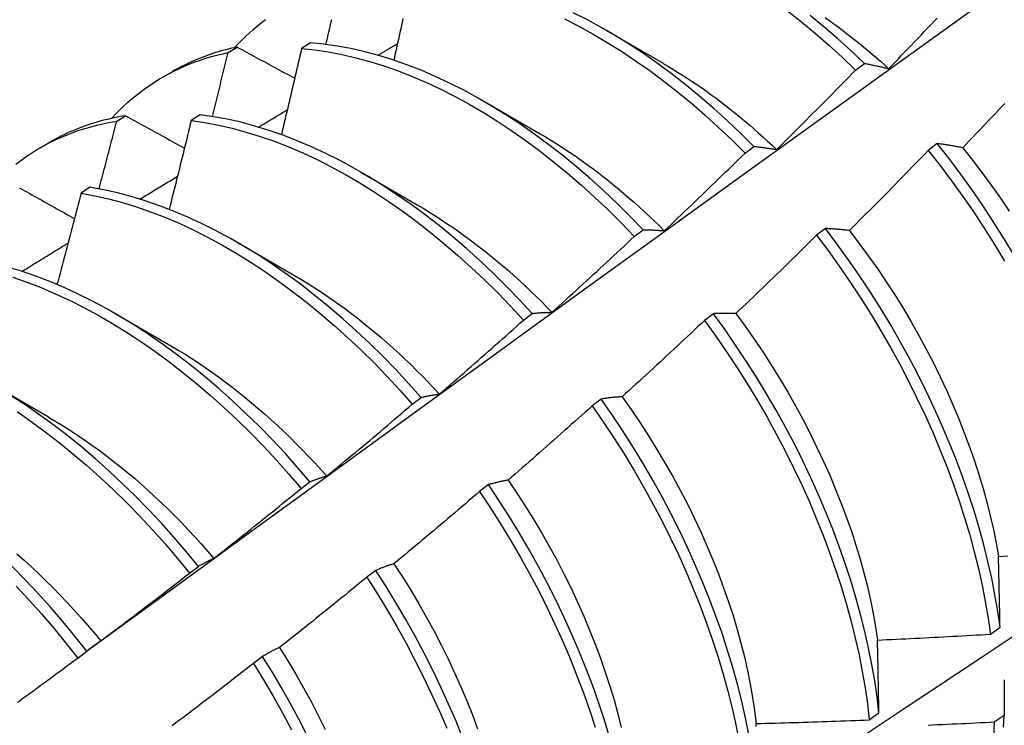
# Model space of a CAD drawing. Header units: inches. Extents: x 23 to 668, y 73 to 306.
# Tile 124 of 149: x 629.879 to 630.157, y 253.228 to 253.427. Entities that reach past the tile are written whole.
import ezdxf

# ---------------------------------------------------------------- set-up
doc = ezdxf.new("R2010")
doc.units = ezdxf.units.IN
doc.header["$MEASUREMENT"] = 0
doc.layers.add('Visible Edges(ANSI)', color=7, linetype='Continuous', lineweight=25)

msp = doc.modelspace()

# ---------------------------------------------------------------- linework, layer by layer
at = {"layer": 'Visible Edges(ANSI)'}
for p, q in [((630.04488, 253.42434), (630.06085, 253.41511)), ((629.96097, 253.42088), (629.95847, 253.41925)), ((629.93769, 253.41812), (629.94022, 253.41967)), ((630.11536, 253.41317), (630.11786, 253.41505)), ((629.91925, 253.41119), (629.92203, 253.41279)), ((630.01008, 253.40431), (630.02605, 253.39507)), ((629.90614, 253.39866), (629.90866, 253.40022)), ((629.92974, 253.40049), (629.92724, 253.39885)), ((629.88445, 253.39115), (629.88723, 253.39275)), ((630.08406, 253.38965), (630.08657, 253.39154)), ((630.13849, 253.39232), (630.13596, 253.3904)), ((629.97529, 253.38427), (629.99125, 253.37503)), ((629.89854, 253.37995), (629.89605, 253.3783)), ((630.05271, 253.36604), (630.05522, 253.36793)), ((630.10683, 253.36828), (630.1043, 253.36635)), ((629.94049, 253.36423), (629.95645, 253.35499)), ((629.90569, 253.34419), (629.92165, 253.33495)), ((630.02131, 253.34233), (630.02382, 253.34423)), ((630.07511, 253.34416), (630.07257, 253.34223)), ((629.87089, 253.32415), (629.88685, 253.31491)), ((629.98985, 253.31853), (629.99237, 253.32043)), ((630.04332, 253.31998), (630.04077, 253.31804)), ((629.95833, 253.29464), (629.96086, 253.29656)), ((630.01145, 253.29574), (630.00889, 253.29379)), ((629.92675, 253.27068), (629.92928, 253.2726)), ((629.9795, 253.27144), (629.97694, 253.26949)), ((630.15354, 253.25341), (630.15628, 253.25535)), ((629.8951, 253.24664), (629.89764, 253.24857)), ((629.94746, 253.24708), (629.9449, 253.24513)), ((630.11923, 253.22913), (630.12198, 253.23107)), ((630.15745, 253.23035), (630.15465, 253.22844))]:
    msp.add_line(p, q, dxfattribs=at)
at = {"layer": 'Visible Edges(ANSI)', "flags": 128}
for points in [[(629.8976, 253.24854), (629.92102, 253.26561), (629.94441, 253.28265), (629.96777, 253.29965), (629.99111, 253.31661), (630.01442, 253.33353), (630.0377, 253.3504), (630.06096, 253.36724), (630.0842, 253.38403), (630.10742, 253.40078), (630.13062, 253.41748), (630.1538, 253.43413), (630.17696, 253.45073), (630.20011, 253.46729), (630.22324, 253.48379), (630.24635, 253.50024), (630.26946, 253.51663), (630.29255, 253.53298), (630.31564, 253.54926), (630.33871, 253.56549)], [(630.08657, 253.39154), (630.08284, 253.39523), (630.07906, 253.3988), (630.07524, 253.40226), (630.07137, 253.40559), (630.06747, 253.4088), (630.06353, 253.41187), (630.05957, 253.41481), (630.05558, 253.41761), (630.05157, 253.42026), (630.04754, 253.42277), (630.04351, 253.42513), (630.03946, 253.42734), (630.03542, 253.42939)], [(630.09608, 253.4299), (630.10001, 253.42681), (630.10391, 253.42359), (630.10777, 253.42024), (630.11159, 253.41676), (630.11536, 253.41317)], [(629.93948, 253.41951), (629.9405, 253.4206), (629.94155, 253.42166), (629.94262, 253.4227), (629.94371, 253.4237), (629.94481, 253.42468), (629.94594, 253.42563), (629.94709, 253.42654), (629.94825, 253.42743)], [(629.96538, 253.42043), (629.96554, 253.42113), (629.96571, 253.42184), (629.96588, 253.42255), (629.96604, 253.42326), (629.96621, 253.42397), (629.96637, 253.42468), (629.96654, 253.42539), (629.9667, 253.42609), (629.96687, 253.4268), (629.96703, 253.42751)], [(629.98719, 253.42773), (629.98698, 253.42675), (629.98676, 253.42577), (629.98655, 253.42479), (629.98633, 253.42381), (629.98611, 253.42283), (629.9859, 253.42184), (629.98568, 253.42086), (629.98546, 253.41988), (629.98524, 253.4189), (629.98502, 253.41792), (629.9848, 253.41693), (629.98459, 253.41595)], [(630.03294, 253.42764), (630.03699, 253.42558), (630.04103, 253.42336), (630.04506, 253.42099), (630.04908, 253.41846), (630.05309, 253.4158), (630.05708, 253.41299), (630.06105, 253.41004), (630.06498, 253.40696), (630.06888, 253.40374), (630.07275, 253.4004), (630.07657, 253.39693), (630.08034, 253.39335), (630.08406, 253.38965)], [(630.11786, 253.41505), (630.11409, 253.41863), (630.11027, 253.4221), (630.1064, 253.42544), (630.1025, 253.42865)], [(630.10674, 253.42804), (630.10797, 253.42717), (630.10919, 253.42629), (630.11041, 253.42539), (630.11162, 253.42448), (630.11283, 253.42355), (630.11404, 253.42261), (630.11525, 253.42166), (630.11645, 253.42069), (630.11764, 253.41971), (630.11884, 253.41871), (630.12002, 253.4177), (630.12121, 253.41668), (630.12239, 253.41564), (630.12356, 253.41459), (630.12473, 253.41353)], [(630.12473, 253.41353), (630.12565, 253.41448), (630.12657, 253.41543), (630.12749, 253.41638), (630.12841, 253.41734), (630.12933, 253.41829), (630.13024, 253.41925), (630.13116, 253.42021), (630.13207, 253.42116), (630.13299, 253.42212), (630.1339, 253.42308), (630.13482, 253.42404), (630.13573, 253.425), (630.13664, 253.42596), (630.13755, 253.42692), (630.13846, 253.42789)], [(630.05522, 253.36793), (630.05155, 253.37172), (630.04782, 253.3754), (630.04404, 253.37897), (630.04021, 253.38242), (630.03635, 253.38575), (630.03244, 253.38894), (630.0285, 253.39201), (630.02453, 253.39494), (630.02054, 253.39773), (630.01653, 253.40038), (630.0125, 253.40288), (630.00847, 253.40523), (630.00443, 253.40743), (630.00039, 253.40947), (629.99635, 253.41136), (629.99232, 253.41308), (629.9883, 253.41465), (629.98431, 253.41604), (629.98033, 253.41727), (629.97639, 253.41834), (629.97247, 253.41923), (629.9686, 253.41995), (629.96476, 253.4205), (629.96097, 253.42088)], [(629.98011, 253.41734), (629.98034, 253.41748), (629.98057, 253.41762), (629.9808, 253.41775), (629.98103, 253.41789), (629.98126, 253.41803), (629.98149, 253.41817), (629.98172, 253.4183), (629.98195, 253.41844), (629.98218, 253.41858), (629.98241, 253.41872), (629.98264, 253.41886), (629.98287, 253.41899), (629.9831, 253.41913), (629.98333, 253.41927), (629.98356, 253.41941), (629.98379, 253.41955), (629.98402, 253.41968), (629.98425, 253.41982), (629.98448, 253.41996), (629.98471, 253.4201), (629.98494, 253.42023), (629.98517, 253.42037), (629.9854, 253.42051), (629.98563, 253.42065)], [(629.90468, 253.39947), (629.9058, 253.40066), (629.90694, 253.40181), (629.90811, 253.40293), (629.90931, 253.40402), (629.91052, 253.40507), (629.91176, 253.40609), (629.91303, 253.40707), (629.91431, 253.40801), (629.91562, 253.40892), (629.91695, 253.4098), (629.9183, 253.41063), (629.91968, 253.41143), (629.92107, 253.4122), (629.92249, 253.41292), (629.92392, 253.41361), (629.92538, 253.41426), (629.92685, 253.41488), (629.92835, 253.41546), (629.92986, 253.41599), (629.93139, 253.4165), (629.93294, 253.41696), (629.93451, 253.41738), (629.93609, 253.41777), (629.93769, 253.41812)], [(629.94022, 253.41967), (629.93941, 253.41949), (629.9386, 253.41931), (629.9378, 253.41911), (629.937, 253.41891), (629.93621, 253.4187), (629.93542, 253.41847), (629.93463, 253.41824), (629.93385, 253.418), (629.93308, 253.41774), (629.93231, 253.41748), (629.93154, 253.41721), (629.93078, 253.41693), (629.93002, 253.41663), (629.92927, 253.41633), (629.92852, 253.41602), (629.92778, 253.4157), (629.92704, 253.41537), (629.92631, 253.41503), (629.92558, 253.41468), (629.92486, 253.41432), (629.92415, 253.41395), (629.92344, 253.41358), (629.92273, 253.41319), (629.92203, 253.41279)], [(629.93324, 253.4), (629.93343, 253.40076), (629.93361, 253.40151), (629.9338, 253.40227), (629.93399, 253.40302), (629.93418, 253.40378), (629.93437, 253.40453), (629.93455, 253.40529), (629.93474, 253.40604), (629.93493, 253.4068), (629.93511, 253.40755), (629.9353, 253.40831), (629.93549, 253.40906), (629.93567, 253.40982), (629.93586, 253.41057), (629.93604, 253.41133), (629.93623, 253.41208), (629.93641, 253.41284), (629.93659, 253.41359), (629.93678, 253.41435), (629.93696, 253.4151), (629.93715, 253.41585), (629.93733, 253.41661), (629.93751, 253.41736), (629.93769, 253.41812)], [(629.94022, 253.41967), (629.9409, 253.4193), (629.94157, 253.41893), (629.94225, 253.41857), (629.94292, 253.4182), (629.9436, 253.41783), (629.94428, 253.41747), (629.94495, 253.4171), (629.94563, 253.41673), (629.94631, 253.41636), (629.94699, 253.416), (629.94767, 253.41563), (629.94835, 253.41526), (629.94903, 253.41489), (629.94971, 253.41453), (629.95039, 253.41416), (629.95107, 253.41379), (629.95175, 253.41342), (629.95243, 253.41305), (629.95312, 253.41269), (629.9538, 253.41232), (629.95448, 253.41195), (629.95517, 253.41158), (629.95585, 253.41121), (629.95653, 253.41084)], [(629.95847, 253.41925), (629.95824, 253.41824), (629.95801, 253.41722), (629.95777, 253.41621), (629.95754, 253.41519), (629.95731, 253.41418), (629.95707, 253.41316), (629.95684, 253.41215), (629.9566, 253.41113), (629.95636, 253.41012), (629.95613, 253.4091), (629.95589, 253.40809), (629.95566, 253.40707), (629.95542, 253.40605), (629.95518, 253.40504), (629.95494, 253.40402), (629.9547, 253.40301), (629.95446, 253.40199), (629.95422, 253.40097), (629.95398, 253.39996), (629.95374, 253.39894), (629.9535, 253.39792), (629.95326, 253.39691), (629.95302, 253.39589), (629.95278, 253.39487)], [(629.95847, 253.41925), (629.96226, 253.41886), (629.9661, 253.4183), (629.96998, 253.41757), (629.9739, 253.41666), (629.97785, 253.41558), (629.98182, 253.41434), (629.98582, 253.41293), (629.98984, 253.41136), (629.99387, 253.40962), (629.99791, 253.40772), (630.00195, 253.40566), (630.00599, 253.40345), (630.01002, 253.40109), (630.01405, 253.39858), (630.01806, 253.39592), (630.02205, 253.39312), (630.02601, 253.39018), (630.02995, 253.3871), (630.03385, 253.3839), (630.03772, 253.38056), (630.04154, 253.3771), (630.04532, 253.37353), (630.04904, 253.36984), (630.05271, 253.36604)], [(630.06086, 253.41505), (630.06223, 253.41425), (630.06361, 253.41342), (630.06498, 253.41258), (630.06635, 253.41172), (630.06772, 253.41084), (630.06909, 253.40994), (630.07045, 253.40902), (630.07181, 253.40808), (630.07317, 253.40713), (630.07452, 253.40615), (630.07587, 253.40515), (630.07722, 253.40414), (630.07856, 253.40311), (630.0799, 253.40206), (630.08123, 253.40099), (630.08256, 253.39991), (630.08389, 253.39881), (630.0852, 253.39769), (630.08652, 253.39655), (630.08782, 253.39539), (630.08912, 253.39422), (630.09042, 253.39304), (630.09171, 253.39184), (630.09299, 253.39062)], [(630.11786, 253.41505), (630.11814, 253.415), (630.11842, 253.41495), (630.1187, 253.41489), (630.11898, 253.41484), (630.11926, 253.41478), (630.11954, 253.41472), (630.11983, 253.41467), (630.12011, 253.41461), (630.12039, 253.41455), (630.12068, 253.41449), (630.12096, 253.41442), (630.12125, 253.41436), (630.12153, 253.4143), (630.12182, 253.41423), (630.12211, 253.41417), (630.1224, 253.4141), (630.12269, 253.41403), (630.12298, 253.41396), (630.12327, 253.41389), (630.12356, 253.41382), (630.12385, 253.41375), (630.12414, 253.41367), (630.12443, 253.4136), (630.12473, 253.41353)], [(630.09299, 253.39062), (630.09393, 253.39155), (630.09487, 253.39248), (630.09581, 253.39341), (630.09675, 253.39434), (630.09769, 253.39528), (630.09862, 253.39621), (630.09956, 253.39715), (630.1005, 253.39808), (630.10143, 253.39902), (630.10236, 253.39996), (630.1033, 253.4009), (630.10423, 253.40184), (630.10516, 253.40278), (630.10609, 253.40372), (630.10702, 253.40466), (630.10795, 253.4056), (630.10888, 253.40655), (630.10981, 253.40749), (630.11074, 253.40844), (630.11166, 253.40938), (630.11259, 253.41033), (630.11351, 253.41128), (630.11444, 253.41222), (630.11536, 253.41317)], [(630.15759, 253.40367), (630.15668, 253.4027), (630.15577, 253.40174), (630.15486, 253.40077), (630.15395, 253.39981), (630.15303, 253.39884), (630.15212, 253.39788), (630.1512, 253.39691), (630.15029, 253.39595), (630.14937, 253.39499), (630.14846, 253.39403), (630.14754, 253.39307), (630.14662, 253.39211), (630.1457, 253.39116)], [(629.94632, 253.39701), (629.94665, 253.39721), (629.94699, 253.39741), (629.94733, 253.39762), (629.94767, 253.39782), (629.94801, 253.39803), (629.94835, 253.39823), (629.94869, 253.39844), (629.94903, 253.39864), (629.94936, 253.39885), (629.9497, 253.39905), (629.95004, 253.39926), (629.95038, 253.39946), (629.95072, 253.39967), (629.95106, 253.39987), (629.9514, 253.40007), (629.95174, 253.40028), (629.95207, 253.40048), (629.95241, 253.40069), (629.95275, 253.40089), (629.95309, 253.4011), (629.95343, 253.4013), (629.95377, 253.40151), (629.95411, 253.40171), (629.95445, 253.40191)], [(629.87759, 253.38654), (629.87897, 253.38758), (629.88038, 253.38858), (629.88182, 253.38954), (629.88327, 253.39046), (629.88476, 253.39133), (629.88627, 253.39216), (629.8878, 253.39294), (629.88936, 253.39368), (629.89094, 253.39438), (629.89254, 253.39503), (629.89417, 253.39564), (629.89582, 253.39621), (629.89749, 253.39673), (629.89918, 253.3972), (629.90089, 253.39764), (629.90262, 253.39802), (629.90437, 253.39836), (629.90614, 253.39866)], [(629.90866, 253.40022), (629.9077, 253.40006), (629.90674, 253.39989), (629.90579, 253.3997), (629.90484, 253.3995), (629.9039, 253.39929), (629.90296, 253.39907), (629.90204, 253.39883), (629.90111, 253.39857), (629.9002, 253.39831), (629.89929, 253.39803), (629.89838, 253.39774), (629.89748, 253.39743), (629.89659, 253.39711), (629.89571, 253.39678), (629.89483, 253.39644), (629.89396, 253.39608), (629.89309, 253.39571), (629.89223, 253.39533), (629.89138, 253.39493), (629.89054, 253.39452), (629.8897, 253.3941), (629.88887, 253.39366), (629.88805, 253.39321), (629.88723, 253.39275)], [(629.90114, 253.37949), (629.90135, 253.38029), (629.90156, 253.38109), (629.90178, 253.38189), (629.90199, 253.38269), (629.9022, 253.38349), (629.90241, 253.38429), (629.90262, 253.38509), (629.90283, 253.38588), (629.90304, 253.38668), (629.90324, 253.38748), (629.90345, 253.38828), (629.90366, 253.38908), (629.90387, 253.38988), (629.90408, 253.39068), (629.90429, 253.39147), (629.90449, 253.39227), (629.9047, 253.39307), (629.90491, 253.39387), (629.90511, 253.39467), (629.90532, 253.39547), (629.90552, 253.39626), (629.90573, 253.39706), (629.90593, 253.39786), (629.90614, 253.39866)], [(629.90866, 253.40022), (629.90935, 253.39984), (629.91004, 253.39946), (629.91073, 253.39908), (629.91142, 253.39869), (629.91211, 253.39831), (629.9128, 253.39793), (629.91349, 253.39755), (629.91419, 253.39717), (629.91488, 253.39679), (629.91557, 253.3964), (629.91627, 253.39602), (629.91696, 253.39564), (629.91766, 253.39526), (629.91835, 253.39487), (629.91905, 253.39449), (629.91974, 253.39411), (629.92044, 253.39373), (629.92114, 253.39334), (629.92183, 253.39296), (629.92253, 253.39258), (629.92323, 253.39219), (629.92393, 253.39181), (629.92463, 253.39143), (629.92533, 253.39104)], [(629.92724, 253.39885), (629.92698, 253.39781), (629.92673, 253.39676), (629.92647, 253.39571), (629.92622, 253.39466), (629.92596, 253.39362), (629.9257, 253.39257), (629.92545, 253.39152), (629.92519, 253.39047), (629.92493, 253.38942), (629.92467, 253.38838), (629.92441, 253.38733), (629.92415, 253.38628), (629.92389, 253.38523), (629.92363, 253.38418), (629.92337, 253.38314), (629.9231, 253.38209), (629.92284, 253.38104), (629.92258, 253.37999), (629.92232, 253.37894), (629.92205, 253.37789), (629.92179, 253.37684), (629.92152, 253.37579), (629.92126, 253.37475), (629.92099, 253.3737)], [(629.92724, 253.39885), (629.93108, 253.3983), (629.93495, 253.39757), (629.93887, 253.39668), (629.94281, 253.39561), (629.94679, 253.39438), (629.95079, 253.39298), (629.9548, 253.39141), (629.95883, 253.38969), (629.96287, 253.3878), (629.96691, 253.38575), (629.97095, 253.38355), (629.97499, 253.3812), (629.97901, 253.37869), (629.98302, 253.37604), (629.98701, 253.37325), (629.99098, 253.37032), (629.99492, 253.36725), (629.99882, 253.36405), (630.00269, 253.36072), (630.00652, 253.35727), (630.0103, 253.3537), (630.01402, 253.35002), (630.0177, 253.34623), (630.02131, 253.34233)], [(630.02382, 253.34423), (630.02021, 253.34812), (630.01653, 253.3519), (630.0128, 253.35558), (630.00902, 253.35914), (630.00519, 253.36258), (630.00132, 253.3659), (629.99741, 253.36909), (629.99347, 253.37215), (629.9895, 253.37507), (629.9855, 253.37785), (629.98149, 253.38049), (629.97747, 253.38298), (629.97343, 253.38532), (629.96939, 253.38751), (629.96535, 253.38955), (629.96131, 253.39143), (629.95728, 253.39314), (629.95327, 253.39469), (629.94927, 253.39608), (629.9453, 253.3973), (629.94136, 253.39836), (629.93744, 253.39924), (629.93357, 253.39995), (629.92974, 253.40049)], [(630.02605, 253.39511), (630.02756, 253.39422), (630.02907, 253.39331), (630.03057, 253.39237), (630.03208, 253.39141), (630.03358, 253.39042), (630.03508, 253.38942), (630.03658, 253.38839), (630.03807, 253.38733), (630.03956, 253.38626), (630.04105, 253.38516), (630.04253, 253.38404), (630.044, 253.3829), (630.04547, 253.38174), (630.04694, 253.38055), (630.04839, 253.37935), (630.04985, 253.37812), (630.05129, 253.37688), (630.05273, 253.37561), (630.05416, 253.37433), (630.05559, 253.37303), (630.05701, 253.3717), (630.05842, 253.37036), (630.05982, 253.369), (630.06121, 253.36763)], [(630.08657, 253.39154), (630.08683, 253.39151), (630.08709, 253.39148), (630.08735, 253.39146), (630.08761, 253.39143), (630.08787, 253.3914), (630.08814, 253.39136), (630.0884, 253.39133), (630.08867, 253.3913), (630.08893, 253.39126), (630.0892, 253.39123), (630.08946, 253.39119), (630.08973, 253.39115), (630.09, 253.39111), (630.09027, 253.39107), (630.09054, 253.39103), (630.09081, 253.39099), (630.09108, 253.39095), (630.09135, 253.3909), (630.09162, 253.39086), (630.09189, 253.39081), (630.09216, 253.39077), (630.09244, 253.39072), (630.09271, 253.39067), (630.09299, 253.39062)], [(630.13596, 253.3904), (630.13503, 253.38944), (630.13411, 253.38849), (630.13319, 253.38753), (630.13226, 253.38658), (630.13134, 253.38563), (630.13041, 253.38468), (630.12949, 253.38373), (630.12856, 253.38278), (630.12763, 253.38183), (630.1267, 253.38088), (630.12577, 253.37994), (630.12484, 253.37899), (630.12391, 253.37805), (630.12298, 253.3771), (630.12204, 253.37616), (630.12111, 253.37522), (630.12018, 253.37427), (630.11924, 253.37333), (630.1183, 253.37239), (630.11737, 253.37145), (630.11643, 253.37052), (630.11549, 253.36958), (630.11455, 253.36864), (630.11361, 253.36771)], [(630.13596, 253.3904), (630.13929, 253.38613), (630.14255, 253.38179), (630.14573, 253.37737), (630.14881, 253.37288), (630.15181, 253.36833), (630.15471, 253.36372), (630.15752, 253.35906)], [(630.1457, 253.39116), (630.14539, 253.39121), (630.14508, 253.39127), (630.14478, 253.39133), (630.14447, 253.39139), (630.14416, 253.39144), (630.14386, 253.3915), (630.14355, 253.39155), (630.14325, 253.3916), (630.14295, 253.39165), (630.14264, 253.3917), (630.14234, 253.39175), (630.14204, 253.3918), (630.14174, 253.39185), (630.14144, 253.3919), (630.14114, 253.39194), (630.14084, 253.39199), (630.14055, 253.39203), (630.14025, 253.39208), (630.13995, 253.39212), (630.13966, 253.39216), (630.13937, 253.3922), (630.13907, 253.39224), (630.13878, 253.39228), (630.13849, 253.39232)], [(630.16009, 253.36102), (630.15728, 253.36567), (630.15437, 253.37028), (630.15137, 253.37482), (630.14827, 253.37931), (630.14509, 253.38372), (630.14183, 253.38806), (630.13849, 253.39232)], [(630.1457, 253.39116), (630.14846, 253.38768), (630.15116, 253.38414), (630.15379, 253.38054), (630.15636, 253.37689), (630.15885, 253.37318)], [(630.06121, 253.36763), (630.06217, 253.36853), (630.06313, 253.36944), (630.06409, 253.37035), (630.06505, 253.37126), (630.06601, 253.37217), (630.06696, 253.37309), (630.06792, 253.374), (630.06888, 253.37491), (630.06983, 253.37583), (630.07078, 253.37674), (630.07174, 253.37766), (630.07269, 253.37858), (630.07364, 253.3795), (630.07459, 253.38042), (630.07554, 253.38134), (630.07649, 253.38226), (630.07744, 253.38318), (630.07839, 253.3841), (630.07934, 253.38502), (630.08028, 253.38595), (630.08123, 253.38687), (630.08217, 253.3878), (630.08312, 253.38873), (630.08406, 253.38965)], [(629.91271, 253.3766), (629.91316, 253.37687), (629.9136, 253.37714), (629.91404, 253.37741), (629.91449, 253.37768), (629.91493, 253.37795), (629.91537, 253.37822), (629.91582, 253.37849), (629.91626, 253.37877), (629.9167, 253.37904), (629.91715, 253.37931), (629.91759, 253.37958), (629.91803, 253.37985), (629.91848, 253.38012), (629.91892, 253.38039), (629.91936, 253.38066), (629.91981, 253.38093), (629.92025, 253.3812), (629.92069, 253.38146), (629.92114, 253.38173), (629.92158, 253.382), (629.92202, 253.38227), (629.92247, 253.38254), (629.92291, 253.38281), (629.92335, 253.38308)], [(629.87857, 253.37983), (629.87927, 253.37943), (629.87998, 253.37904), (629.88068, 253.37864), (629.88139, 253.37825), (629.88209, 253.37785), (629.8828, 253.37745), (629.88351, 253.37706), (629.88422, 253.37666), (629.88492, 253.37626), (629.88563, 253.37587), (629.88634, 253.37547), (629.88705, 253.37507), (629.88776, 253.37467), (629.88847, 253.37428), (629.88918, 253.37388), (629.8899, 253.37348), (629.89061, 253.37308), (629.89132, 253.37269), (629.89203, 253.37229), (629.89275, 253.37189), (629.89346, 253.37149), (629.89418, 253.37109)], [(629.99237, 253.32043), (629.98881, 253.32442), (629.98519, 253.32831), (629.98151, 253.33209), (629.97778, 253.33576), (629.97399, 253.33931), (629.97016, 253.34274), (629.96629, 253.34605), (629.96238, 253.34924), (629.95843, 253.35229), (629.95446, 253.3552), (629.95047, 253.35797), (629.94645, 253.3606), (629.94243, 253.36309), (629.93839, 253.36542), (629.93435, 253.3676), (629.93031, 253.36963), (629.92627, 253.37149), (629.92225, 253.3732), (629.91823, 253.37474), (629.91424, 253.37612), (629.91027, 253.37733), (629.90632, 253.37837), (629.90242, 253.37925), (629.89854, 253.37995)], [(630.01835, 253.15947), (630.04065, 253.17401), (630.06291, 253.18858), (630.08512, 253.20319), (630.1073, 253.21782), (630.12944, 253.23249), (630.15154, 253.24718), (630.1736, 253.2619), (630.19561, 253.27665), (630.21759, 253.29142), (630.23953, 253.30622), (630.26142, 253.32104), (630.28328, 253.33589), (630.3051, 253.35076), (630.32687, 253.36565), (630.34861, 253.38056)], [(629.89605, 253.3783), (629.89577, 253.37722), (629.89549, 253.37614), (629.89521, 253.37507), (629.89493, 253.37399), (629.89465, 253.37291), (629.89437, 253.37183), (629.89409, 253.37075), (629.89381, 253.36968), (629.89353, 253.3686), (629.89324, 253.36752), (629.89296, 253.36644), (629.89267, 253.36536), (629.89239, 253.36429), (629.89211, 253.36321), (629.89182, 253.36213), (629.89153, 253.36105), (629.89125, 253.35997), (629.89096, 253.3589), (629.89067, 253.35782), (629.89038, 253.35674), (629.8901, 253.35566), (629.88981, 253.35458), (629.88952, 253.3535), (629.88923, 253.35242)], [(629.89605, 253.3783), (629.89992, 253.37758), (629.90384, 253.3767), (629.90778, 253.37564), (629.91175, 253.37442), (629.91575, 253.37303), (629.91976, 253.37147), (629.92379, 253.36975), (629.92783, 253.36788), (629.93187, 253.36584), (629.93591, 253.36365), (629.93995, 253.3613), (629.94397, 253.35881), (629.94799, 253.35617), (629.95198, 253.35338), (629.95595, 253.35046), (629.95989, 253.3474), (629.9638, 253.34421), (629.96767, 253.34089), (629.97149, 253.33744), (629.97528, 253.33388), (629.97901, 253.3302), (629.98268, 253.32641), (629.9863, 253.32252), (629.98985, 253.31853)], [(629.99124, 253.37497), (629.99289, 253.374), (629.99453, 253.37301), (629.99618, 253.37198), (629.99782, 253.37093), (629.99946, 253.36984), (630.00109, 253.36874), (630.00272, 253.3676), (630.00435, 253.36644), (630.00597, 253.36525), (630.00758, 253.36404), (630.00919, 253.3628), (630.01079, 253.36154), (630.01239, 253.36025), (630.01398, 253.35894), (630.01556, 253.35761), (630.01714, 253.35625), (630.0187, 253.35486), (630.02026, 253.35346), (630.0218, 253.35203), (630.02334, 253.35058), (630.02487, 253.3491), (630.02639, 253.34761), (630.02789, 253.34609), (630.02939, 253.34455)], [(630.05522, 253.36793), (630.05546, 253.36793), (630.05571, 253.36793), (630.05595, 253.36792), (630.05619, 253.36792), (630.05644, 253.36791), (630.05668, 253.36791), (630.05693, 253.3679), (630.05718, 253.36789), (630.05742, 253.36788), (630.05767, 253.36787), (630.05792, 253.36786), (630.05817, 253.36785), (630.05842, 253.36784), (630.05867, 253.36782), (630.05892, 253.36781), (630.05917, 253.36779), (630.05942, 253.36778), (630.05968, 253.36776), (630.05993, 253.36774), (630.06018, 253.36772), (630.06044, 253.3677), (630.0607, 253.36767), (630.06095, 253.36765), (630.06121, 253.36763)], [(630.11361, 253.36771), (630.11332, 253.36774), (630.11303, 253.36777), (630.11274, 253.36781), (630.11245, 253.36784), (630.11217, 253.36787), (630.11188, 253.3679), (630.11159, 253.36793), (630.11131, 253.36796), (630.11102, 253.36798), (630.11074, 253.36801), (630.11045, 253.36803), (630.11017, 253.36806), (630.10989, 253.36808), (630.10961, 253.3681), (630.10933, 253.36813), (630.10905, 253.36815), (630.10877, 253.36817), (630.10849, 253.36818), (630.10821, 253.3682), (630.10794, 253.36822), (630.10766, 253.36823), (630.10738, 253.36825), (630.10711, 253.36826), (630.10683, 253.36828)], [(630.15628, 253.25535), (630.15562, 253.25992), (630.15483, 253.26455), (630.15391, 253.26923), (630.15286, 253.27395), (630.15167, 253.2787), (630.15036, 253.28349), (630.14891, 253.28831), (630.14734, 253.29315), (630.14565, 253.298), (630.14383, 253.30285), (630.14189, 253.30771), (630.13983, 253.31256), (630.13766, 253.31741), (630.13537, 253.32224), (630.13297, 253.32704), (630.13046, 253.33181), (630.12785, 253.33656), (630.12513, 253.34126), (630.12231, 253.34591), (630.1194, 253.35051), (630.11639, 253.35505), (630.11329, 253.35953), (630.1101, 253.36394), (630.10683, 253.36828)], [(630.11361, 253.36771), (630.11632, 253.36417), (630.11895, 253.36057), (630.12153, 253.35692), (630.12403, 253.35322), (630.12645, 253.34947), (630.12881, 253.34569), (630.13108, 253.34186), (630.13327, 253.338), (630.13538, 253.33411), (630.1374, 253.3302), (630.13933, 253.32627), (630.14117, 253.32232), (630.14293, 253.31836), (630.14459, 253.3144), (630.14615, 253.31043), (630.14762, 253.30647), (630.149, 253.30251), (630.15028, 253.29857), (630.15146, 253.29464), (630.15254, 253.29074), (630.15351, 253.28686), (630.15439, 253.28301), (630.15516, 253.2792), (630.15582, 253.27543)], [(630.02939, 253.34455), (630.03037, 253.34544), (630.03135, 253.34632), (630.03233, 253.34721), (630.0333, 253.3481), (630.03428, 253.34898), (630.03526, 253.34987), (630.03623, 253.35076), (630.03721, 253.35166), (630.03818, 253.35255), (630.03916, 253.35344), (630.04013, 253.35433), (630.0411, 253.35523), (630.04208, 253.35613), (630.04305, 253.35702), (630.04402, 253.35792), (630.04499, 253.35882), (630.04595, 253.35972), (630.04692, 253.36062), (630.04789, 253.36152), (630.04885, 253.36242), (630.04982, 253.36332), (630.05078, 253.36423), (630.05175, 253.36513), (630.05271, 253.36604)], [(630.1043, 253.36635), (630.10336, 253.36542), (630.10241, 253.36448), (630.10147, 253.36355), (630.10052, 253.36262), (630.09958, 253.36169), (630.09863, 253.36076), (630.09768, 253.35984), (630.09674, 253.35891), (630.09579, 253.35798), (630.09484, 253.35706), (630.09389, 253.35613), (630.09294, 253.35521), (630.09199, 253.35429), (630.09103, 253.35337), (630.09008, 253.35244), (630.08913, 253.35152), (630.08817, 253.35061), (630.08721, 253.34969), (630.08626, 253.34877), (630.0853, 253.34785), (630.08434, 253.34694), (630.08339, 253.34602), (630.08243, 253.34511), (630.08147, 253.3442)], [(630.1043, 253.36635), (630.10756, 253.36201), (630.11074, 253.35759), (630.11383, 253.35311), (630.11683, 253.34856), (630.11974, 253.34396), (630.12255, 253.3393), (630.12526, 253.3346), (630.12787, 253.32985), (630.13037, 253.32508), (630.13276, 253.32027), (630.13504, 253.31544), (630.13721, 253.3106), (630.13926, 253.30574), (630.14119, 253.30088), (630.143, 253.29603), (630.14468, 253.29118), (630.14624, 253.28634), (630.14768, 253.28153), (630.14898, 253.27674), (630.15016, 253.27199), (630.1512, 253.26727), (630.15211, 253.2626), (630.15289, 253.25797), (630.15354, 253.25341)], [(629.87928, 253.35613), (629.87983, 253.35647), (629.88037, 253.3568), (629.88092, 253.35713), (629.88146, 253.35747), (629.88201, 253.3578), (629.88255, 253.35814), (629.8831, 253.35847), (629.88364, 253.35881), (629.88419, 253.35914), (629.88473, 253.35948), (629.88527, 253.35981), (629.88582, 253.36015), (629.88636, 253.36048), (629.88691, 253.36082), (629.88745, 253.36115), (629.888, 253.36148), (629.88854, 253.36182), (629.88909, 253.36215), (629.88963, 253.36249), (629.89018, 253.36282), (629.89072, 253.36315), (629.89127, 253.36349), (629.89181, 253.36382), (629.89236, 253.36416)], [(629.96086, 253.29656), (629.95736, 253.30063), (629.9538, 253.30462), (629.95018, 253.30849), (629.94649, 253.31227), (629.94275, 253.31593), (629.93897, 253.31948), (629.93513, 253.3229), (629.93126, 253.32621), (629.92734, 253.32938), (629.9234, 253.33242), (629.91943, 253.33533), (629.91543, 253.33809), (629.91142, 253.34071), (629.90739, 253.34319), (629.90335, 253.34551), (629.89931, 253.34769), (629.89527, 253.3497), (629.89123, 253.35156), (629.88721, 253.35326), (629.8832, 253.35479), (629.8792, 253.35616), (629.87523, 253.35736)], [(629.87672, 253.35446), (629.88071, 253.35308), (629.88473, 253.35153), (629.88875, 253.34982), (629.89279, 253.34795), (629.89683, 253.34592), (629.90087, 253.34374), (629.90491, 253.34141), (629.90894, 253.33892), (629.91295, 253.33629), (629.91694, 253.33351), (629.92091, 253.3306), (629.92486, 253.32754), (629.92877, 253.32436), (629.93264, 253.32105), (629.93647, 253.31761), (629.94025, 253.31406), (629.94399, 253.31038), (629.94767, 253.3066), (629.95129, 253.30272), (629.95484, 253.29873), (629.95833, 253.29464)], [(629.95646, 253.35499), (629.95824, 253.35395), (629.96002, 253.35287), (629.9618, 253.35175), (629.96358, 253.35061), (629.96535, 253.34943), (629.96711, 253.34822), (629.96888, 253.34698), (629.97063, 253.3457), (629.97238, 253.3444), (629.97412, 253.34306), (629.97586, 253.34169), (629.97758, 253.34029), (629.9793, 253.33887), (629.98101, 253.33741), (629.98271, 253.33593), (629.9844, 253.33441), (629.98608, 253.33287), (629.98775, 253.33131), (629.98941, 253.32972), (629.99106, 253.3281), (629.99269, 253.32646), (629.99432, 253.3248), (629.99592, 253.32311), (629.99752, 253.32139)], [(629.99752, 253.32139), (629.99852, 253.32226), (629.99952, 253.32312), (630.00052, 253.32398), (630.00151, 253.32485), (630.00251, 253.32571), (630.00351, 253.32658), (630.0045, 253.32745), (630.0055, 253.32831), (630.00649, 253.32918), (630.00748, 253.33005), (630.00848, 253.33092), (630.00947, 253.3318), (630.01046, 253.33267), (630.01145, 253.33354), (630.01244, 253.33442), (630.01343, 253.33529), (630.01442, 253.33617), (630.0154, 253.33704), (630.01639, 253.33792), (630.01737, 253.3388), (630.01836, 253.33968), (630.01934, 253.34056), (630.02033, 253.34144), (630.02131, 253.34233)], [(630.02382, 253.34423), (630.02405, 253.34425), (630.02427, 253.34428), (630.0245, 253.3443), (630.02473, 253.34432), (630.02495, 253.34434), (630.02518, 253.34436), (630.02541, 253.34438), (630.02564, 253.3444), (630.02587, 253.34442), (630.0261, 253.34443), (630.02633, 253.34445), (630.02656, 253.34446), (630.02679, 253.34448), (630.02703, 253.34449), (630.02726, 253.3445), (630.02749, 253.34451), (630.02773, 253.34452), (630.02796, 253.34453), (630.0282, 253.34453), (630.02843, 253.34454), (630.02867, 253.34454), (630.02891, 253.34455), (630.02915, 253.34455), (630.02939, 253.34455)], [(630.08147, 253.3442), (630.08119, 253.34421), (630.08092, 253.34421), (630.08065, 253.34422), (630.08038, 253.34423), (630.08011, 253.34423), (630.07984, 253.34424), (630.07957, 253.34424), (630.0793, 253.34425), (630.07904, 253.34425), (630.07877, 253.34425), (630.0785, 253.34425), (630.07824, 253.34425), (630.07797, 253.34425), (630.07771, 253.34424), (630.07745, 253.34424), (630.07719, 253.34423), (630.07692, 253.34423), (630.07666, 253.34422), (630.0764, 253.34421), (630.07614, 253.34421), (630.07588, 253.3442), (630.07563, 253.34418), (630.07537, 253.34417), (630.07511, 253.34416)], [(630.12198, 253.23107), (630.12145, 253.23558), (630.12078, 253.24016), (630.11998, 253.24479), (630.11905, 253.24947), (630.11799, 253.25419), (630.1168, 253.25895), (630.11548, 253.26374), (630.11402, 253.26856), (630.11245, 253.27339), (630.11075, 253.27824), (630.10892, 253.2831), (630.10697, 253.28796), (630.10491, 253.29281), (630.10273, 253.29766), (630.10043, 253.30248), (630.09803, 253.30728), (630.09551, 253.31206), (630.09289, 253.3168), (630.09017, 253.32149), (630.08734, 253.32614), (630.08442, 253.33074), (630.08141, 253.33528), (630.0783, 253.33976), (630.07511, 253.34416)], [(630.08147, 253.3442), (630.0841, 253.3406), (630.08667, 253.33695), (630.08916, 253.33325), (630.09158, 253.32951), (630.09392, 253.32572), (630.09619, 253.32189), (630.09838, 253.31802), (630.10048, 253.31413), (630.1025, 253.31022), (630.10444, 253.30628), (630.10629, 253.30233), (630.10805, 253.29838), (630.10972, 253.29441), (630.1113, 253.29044), (630.11278, 253.28648), (630.11417, 253.28253), (630.11545, 253.27858), (630.11664, 253.27466), (630.11773, 253.27076), (630.11871, 253.26688), (630.11958, 253.26304), (630.12035, 253.25923), (630.12101, 253.25546), (630.12158, 253.25174)], [(630.07257, 253.34223), (630.07161, 253.34132), (630.07065, 253.34041), (630.06968, 253.3395), (630.06872, 253.33859), (630.06775, 253.33769), (630.06678, 253.33678), (630.06582, 253.33588), (630.06485, 253.33497), (630.06388, 253.33407), (630.06291, 253.33317), (630.06194, 253.33227), (630.06097, 253.33137), (630.06, 253.33047), (630.05902, 253.32957), (630.05805, 253.32867), (630.05708, 253.32777), (630.0561, 253.32688), (630.05512, 253.32598), (630.05415, 253.32509), (630.05317, 253.32419), (630.05219, 253.3233), (630.05122, 253.32241), (630.05024, 253.32152), (630.04926, 253.32063)], [(630.07257, 253.34223), (630.07576, 253.33782), (630.07885, 253.33334), (630.08186, 253.32879), (630.08477, 253.32419), (630.08759, 253.31954), (630.09031, 253.31484), (630.09292, 253.3101), (630.09543, 253.30532), (630.09783, 253.30052), (630.10011, 253.29569), (630.10229, 253.29085), (630.10434, 253.28599), (630.10628, 253.28113), (630.10809, 253.27628), (630.10979, 253.27143), (630.11135, 253.26659), (630.1128, 253.26178), (630.11411, 253.25699), (630.11529, 253.25223), (630.11634, 253.24751), (630.11726, 253.24283), (630.11805, 253.23821), (630.11871, 253.23364), (630.11923, 253.22913)], [(629.92164, 253.33497), (629.92356, 253.33383), (629.92548, 253.33266), (629.92739, 253.33145), (629.9293, 253.3302), (629.93121, 253.32891), (629.93311, 253.32759), (629.935, 253.32623), (629.93689, 253.32483), (629.93877, 253.3234), (629.94064, 253.32194), (629.9425, 253.32044), (629.94435, 253.31891), (629.94619, 253.31735), (629.94803, 253.31575), (629.94985, 253.31412), (629.95165, 253.31246), (629.95345, 253.31078), (629.95523, 253.30906), (629.957, 253.30731), (629.95875, 253.30554), (629.96049, 253.30373), (629.96221, 253.3019), (629.96392, 253.30005), (629.9656, 253.29816)], [(629.92928, 253.2726), (629.92585, 253.27676), (629.92235, 253.28083), (629.91879, 253.28481), (629.91516, 253.28868), (629.91147, 253.29245), (629.90773, 253.2961), (629.90394, 253.29964), (629.90011, 253.30306), (629.89623, 253.30636), (629.89231, 253.30953), (629.88837, 253.31256), (629.88439, 253.31546), (629.8804, 253.31821), (629.87638, 253.32083)], [(629.99237, 253.32043), (629.99258, 253.32049), (629.99279, 253.32054), (629.99299, 253.32059), (629.9932, 253.32064), (629.99341, 253.32068), (629.99362, 253.32073), (629.99384, 253.32078), (629.99405, 253.32082), (629.99426, 253.32087), (629.99447, 253.32091), (629.99469, 253.32095), (629.9949, 253.32099), (629.99512, 253.32103), (629.99533, 253.32107), (629.99555, 253.32111), (629.99576, 253.32114), (629.99598, 253.32118), (629.9962, 253.32121), (629.99642, 253.32125), (629.99664, 253.32128), (629.99686, 253.32131), (629.99708, 253.32134), (629.9973, 253.32137), (629.99752, 253.32139)], [(630.04926, 253.32063), (630.049, 253.32061), (630.04875, 253.3206), (630.04849, 253.32058), (630.04824, 253.32056), (630.04799, 253.32054), (630.04773, 253.32052), (630.04748, 253.3205), (630.04723, 253.32048), (630.04698, 253.32045), (630.04673, 253.32043), (630.04649, 253.3204), (630.04624, 253.32038), (630.04599, 253.32035), (630.04574, 253.32032), (630.0455, 253.32029), (630.04525, 253.32026), (630.04501, 253.32023), (630.04477, 253.3202), (630.04452, 253.32016), (630.04428, 253.32013), (630.04404, 253.32009), (630.0438, 253.32006), (630.04356, 253.32002), (630.04332, 253.31998)], [(630.08513, 253.22502), (630.0842, 253.22971), (630.08312, 253.23443), (630.08192, 253.23919), (630.08059, 253.24399), (630.07914, 253.2488), (630.07755, 253.25364), (630.07584, 253.25849), (630.07401, 253.26335), (630.07206, 253.26821), (630.06999, 253.27306), (630.0678, 253.2779), (630.0655, 253.28273), (630.06308, 253.28753), (630.06056, 253.2923), (630.05793, 253.29704), (630.0552, 253.30173), (630.05237, 253.30638), (630.04945, 253.31097), (630.04643, 253.31551), (630.04332, 253.31998)], [(630.04926, 253.32063), (630.05183, 253.31698), (630.05433, 253.31328), (630.05676, 253.30953), (630.05911, 253.30574), (630.06139, 253.30192), (630.06359, 253.29806), (630.0657, 253.29417), (630.06773, 253.29026), (630.06967, 253.28633), (630.07153, 253.28238), (630.07329, 253.27842), (630.07496, 253.27446), (630.07653, 253.2705), (630.07801, 253.26654), (630.07938, 253.26258), (630.08066, 253.25864), (630.08184, 253.25472), (630.08291, 253.25081), (630.08389, 253.24694), (630.08476, 253.24309), (630.08554, 253.23927), (630.0862, 253.2355), (630.08677, 253.23177), (630.08723, 253.22809)], [(629.9656, 253.29816), (629.96662, 253.299), (629.96764, 253.29984), (629.96866, 253.30068), (629.96967, 253.30152), (629.97069, 253.30236), (629.97171, 253.3032), (629.97272, 253.30405), (629.97373, 253.30489), (629.97475, 253.30574), (629.97576, 253.30658), (629.97677, 253.30743), (629.97778, 253.30828), (629.97879, 253.30913), (629.9798, 253.30998), (629.98081, 253.31083), (629.98182, 253.31168), (629.98282, 253.31253), (629.98383, 253.31339), (629.98483, 253.31424), (629.98584, 253.3151), (629.98684, 253.31595), (629.98785, 253.31681), (629.98885, 253.31767), (629.98985, 253.31853)], [(630.04077, 253.31804), (630.03979, 253.31716), (630.0388, 253.31627), (630.03782, 253.31539), (630.03684, 253.3145), (630.03585, 253.31362), (630.03486, 253.31274), (630.03388, 253.31185), (630.03289, 253.31097), (630.0319, 253.31009), (630.03091, 253.30922), (630.02992, 253.30834), (630.02893, 253.30746), (630.02794, 253.30659), (630.02694, 253.30571), (630.02595, 253.30484), (630.02496, 253.30396), (630.02396, 253.30309), (630.02297, 253.30222), (630.02197, 253.30135), (630.02097, 253.30048), (630.01998, 253.29961), (630.01898, 253.29874), (630.01798, 253.29788), (630.01698, 253.29701)], [(630.04077, 253.31804), (630.04387, 253.31357), (630.04689, 253.30903), (630.04981, 253.30443), (630.05263, 253.29978), (630.05535, 253.29508), (630.05797, 253.29034), (630.06048, 253.28557), (630.06289, 253.28076), (630.06518, 253.27594), (630.06736, 253.27109), (630.06942, 253.26624), (630.07137, 253.26138), (630.07319, 253.25652), (630.07489, 253.25167), (630.07647, 253.24684), (630.07791, 253.24202), (630.07924, 253.23723), (630.08043, 253.23247), (630.08149, 253.22775), (630.08242, 253.22307)], [(629.87791, 253.31641), (629.88191, 253.31364), (629.88588, 253.31073), (629.88982, 253.30769), (629.89374, 253.30451), (629.89761, 253.30121), (629.90144, 253.29778), (629.90523, 253.29423), (629.90897, 253.29057), (629.91265, 253.28679), (629.91628, 253.28291), (629.91984, 253.27893), (629.92333, 253.27485), (629.92675, 253.27068)], [(629.88685, 253.31486), (629.88891, 253.31365), (629.89096, 253.31239), (629.89301, 253.31109), (629.89506, 253.30975), (629.8971, 253.30836), (629.89913, 253.30694), (629.90115, 253.30547), (629.90317, 253.30396), (629.90518, 253.30241), (629.90717, 253.30083), (629.90916, 253.2992), (629.91114, 253.29754), (629.9131, 253.29584), (629.91505, 253.2941), (629.91698, 253.29233), (629.9189, 253.29052), (629.92081, 253.28867), (629.92269, 253.28679), (629.92456, 253.28488), (629.92642, 253.28294), (629.92825, 253.28096), (629.93007, 253.27896), (629.93186, 253.27692), (629.93364, 253.27486)], [(629.96086, 253.29656), (629.96105, 253.29664), (629.96124, 253.29672), (629.96143, 253.29679), (629.96162, 253.29687), (629.96182, 253.29694), (629.96201, 253.29702), (629.96221, 253.29709), (629.9624, 253.29716), (629.9626, 253.29723), (629.96279, 253.2973), (629.96299, 253.29737), (629.96319, 253.29744), (629.96339, 253.2975), (629.96359, 253.29757), (629.96378, 253.29763), (629.96398, 253.2977), (629.96419, 253.29776), (629.96439, 253.29782), (629.96459, 253.29788), (629.96479, 253.29794), (629.96499, 253.298), (629.9652, 253.29805), (629.9654, 253.29811), (629.9656, 253.29816)], [(630.01698, 253.29701), (630.01674, 253.29697), (630.01651, 253.29693), (630.01627, 253.29688), (630.01603, 253.29684), (630.0158, 253.29679), (630.01556, 253.29675), (630.01533, 253.2967), (630.01509, 253.29665), (630.01486, 253.2966), (630.01463, 253.29655), (630.0144, 253.2965), (630.01417, 253.29645), (630.01394, 253.29639), (630.01371, 253.29634), (630.01348, 253.29628), (630.01325, 253.29622), (630.01302, 253.29617), (630.01279, 253.29611), (630.01257, 253.29605), (630.01234, 253.29599), (630.01212, 253.29593), (630.01189, 253.29586), (630.01167, 253.2958), (630.01145, 253.29574)], [(630.04571, 253.22423), (630.04425, 253.22905), (630.04265, 253.23389), (630.04094, 253.23874), (630.0391, 253.2436), (630.03714, 253.24846), (630.03506, 253.25331), (630.03287, 253.25815), (630.03056, 253.26297), (630.02814, 253.26777), (630.02561, 253.27254), (630.02298, 253.27728), (630.02024, 253.28197), (630.0174, 253.28661), (630.01447, 253.2912), (630.01145, 253.29574)], [(630.01698, 253.29701), (630.01948, 253.29331), (630.02191, 253.28957), (630.02427, 253.28579), (630.02654, 253.28196), (630.02873, 253.27811), (630.03084, 253.27422), (630.03286, 253.27031), (630.03479, 253.26638), (630.03664, 253.26243), (630.03839, 253.25847), (630.04006, 253.25451), (630.04163, 253.25054), (630.0431, 253.24658), (630.04449, 253.24262), (630.04577, 253.23868), (630.04696, 253.23475), (630.04805, 253.23084), (630.04903, 253.22696)], [(629.93364, 253.27486), (629.93467, 253.27567), (629.93571, 253.27649), (629.93675, 253.2773), (629.93778, 253.27812), (629.93882, 253.27894), (629.93985, 253.27975), (629.94088, 253.28057), (629.94192, 253.28139), (629.94295, 253.28222), (629.94398, 253.28304), (629.94501, 253.28386), (629.94604, 253.28468), (629.94707, 253.28551), (629.94809, 253.28633), (629.94912, 253.28716), (629.95015, 253.28799), (629.95117, 253.28882), (629.9522, 253.28965), (629.95322, 253.29048), (629.95425, 253.29131), (629.95527, 253.29214), (629.95629, 253.29297), (629.95731, 253.29381), (629.95833, 253.29464)], [(630.00889, 253.29379), (630.00789, 253.29293), (630.00689, 253.29207), (630.00588, 253.29121), (630.00488, 253.29035), (630.00387, 253.28949), (630.00287, 253.28863), (630.00186, 253.28777), (630.00085, 253.28692), (629.99985, 253.28606), (629.99884, 253.28521), (629.99783, 253.28435), (629.99682, 253.2835), (629.99581, 253.28265), (629.99479, 253.2818), (629.99378, 253.28095), (629.99277, 253.2801), (629.99175, 253.27925), (629.99074, 253.27841), (629.98973, 253.27756), (629.98871, 253.27671), (629.98769, 253.27587), (629.98668, 253.27503), (629.98566, 253.27418), (629.98464, 253.27334)], [(630.00889, 253.29379), (630.01191, 253.28926), (630.01484, 253.28466), (630.01766, 253.28001), (630.02039, 253.27532), (630.02302, 253.27058), (630.02554, 253.26581), (630.02795, 253.26101), (630.03025, 253.25618), (630.03244, 253.25134), (630.03451, 253.24649), (630.03646, 253.24163), (630.03829, 253.23677), (630.04, 253.23192), (630.04158, 253.22709)], [(629.87788, 253.27619), (629.87996, 253.27433), (629.88203, 253.27244), (629.88408, 253.2705), (629.88611, 253.26853), (629.88812, 253.26652), (629.89011, 253.26448), (629.89209, 253.26239), (629.89404, 253.26028), (629.89597, 253.25813), (629.89788, 253.25594), (629.89976, 253.25373), (629.90162, 253.25149)], [(630.15582, 253.27543), (630.15715, 253.27552), (630.15849, 253.2756)], [(630.15628, 253.25535), (630.15626, 253.2562), (630.15625, 253.25704), (630.15623, 253.25789), (630.15621, 253.25873), (630.15619, 253.25958), (630.15617, 253.26042), (630.15616, 253.26126), (630.15614, 253.2621), (630.15612, 253.26294), (630.1561, 253.26378), (630.15608, 253.26462), (630.15606, 253.26546), (630.15604, 253.2663), (630.15602, 253.26713), (630.156, 253.26797), (630.15599, 253.2688), (630.15597, 253.26963), (630.15595, 253.27046), (630.15593, 253.27129), (630.15591, 253.27212), (630.15589, 253.27295), (630.15587, 253.27378), (630.15584, 253.27461), (630.15582, 253.27543)], [(629.89764, 253.24857), (629.89428, 253.25281), (629.89085, 253.25697), (629.88735, 253.26103), (629.88378, 253.265), (629.88014, 253.26887), (629.87645, 253.27263)], [(629.92928, 253.2726), (629.92945, 253.27271), (629.92963, 253.27281), (629.92981, 253.27292), (629.92998, 253.27302), (629.93016, 253.27312), (629.93034, 253.27322), (629.93052, 253.27332), (629.9307, 253.27342), (629.93088, 253.27352), (629.93106, 253.27362), (629.93124, 253.27371), (629.93142, 253.27381), (629.9316, 253.2739), (629.93178, 253.27399), (629.93197, 253.27409), (629.93215, 253.27418), (629.93233, 253.27427), (629.93252, 253.27435), (629.9327, 253.27444), (629.93289, 253.27453), (629.93308, 253.27461), (629.93326, 253.2747), (629.93345, 253.27478), (629.93364, 253.27486)], [(629.98464, 253.27334), (629.98442, 253.27328), (629.9842, 253.27321), (629.98397, 253.27314), (629.98376, 253.27307), (629.98354, 253.27299), (629.98332, 253.27292), (629.9831, 253.27285), (629.98288, 253.27277), (629.98267, 253.2727), (629.98245, 253.27262), (629.98223, 253.27254), (629.98202, 253.27246), (629.98181, 253.27238), (629.98159, 253.2723), (629.98138, 253.27222), (629.98117, 253.27214), (629.98096, 253.27205), (629.98075, 253.27197), (629.98054, 253.27188), (629.98033, 253.27179), (629.98012, 253.27171), (629.97991, 253.27162), (629.9797, 253.27153), (629.9795, 253.27144)], [(629.98464, 253.27334), (629.98707, 253.2696), (629.98942, 253.26581), (629.9917, 253.26199), (629.99389, 253.25813), (629.99601, 253.25424), (629.99804, 253.25033), (629.99998, 253.24639), (630.00184, 253.24245), (630.0036, 253.23849), (630.00528, 253.23452), (630.00686, 253.23056), (630.00835, 253.22659)], [(629.90162, 253.25149), (629.90267, 253.25228), (629.90373, 253.25307), (629.90478, 253.25386), (629.90583, 253.25465), (629.90689, 253.25544), (629.90794, 253.25623), (629.90899, 253.25703), (629.91004, 253.25782), (629.91109, 253.25862), (629.91214, 253.25942), (629.91319, 253.26022), (629.91423, 253.26101), (629.91528, 253.26182), (629.91633, 253.26262), (629.91737, 253.26342), (629.91842, 253.26422), (629.91946, 253.26503), (629.92051, 253.26583), (629.92155, 253.26664), (629.92259, 253.26744), (629.92363, 253.26825), (629.92467, 253.26906), (629.92571, 253.26987), (629.92675, 253.27068)], [(630.00419, 253.22385), (630.00222, 253.22871), (630.00013, 253.23356), (629.99793, 253.2384), (629.99562, 253.24322), (629.99319, 253.24802), (629.99066, 253.25279), (629.98802, 253.25752), (629.98528, 253.26221), (629.98243, 253.26685), (629.9795, 253.27144)], [(629.97694, 253.26949), (629.97591, 253.26865), (629.97489, 253.26781), (629.97387, 253.26698), (629.97285, 253.26614), (629.97182, 253.26531), (629.9708, 253.26447), (629.96977, 253.26364), (629.96874, 253.26281), (629.96772, 253.26198), (629.96669, 253.26115), (629.96566, 253.26032), (629.96463, 253.25949), (629.9636, 253.25866), (629.96257, 253.25784), (629.96154, 253.25701), (629.96051, 253.25619), (629.95947, 253.25537), (629.95844, 253.25454), (629.95741, 253.25372), (629.95637, 253.2529), (629.95534, 253.25208), (629.9543, 253.25126), (629.95326, 253.25045), (629.95223, 253.24963)], [(629.97694, 253.26949), (629.97987, 253.2649), (629.9827, 253.26025), (629.98544, 253.25556), (629.98807, 253.25083), (629.99059, 253.24606), (629.99301, 253.24126), (629.99532, 253.23643), (629.99751, 253.23159), (629.99959, 253.22674)], [(629.87764, 253.26698), (629.88126, 253.2631), (629.88483, 253.25913), (629.88832, 253.25506), (629.89175, 253.25089), (629.8951, 253.24664)], [(630.12158, 253.25174), (630.12291, 253.25179), (630.12424, 253.25185), (630.12557, 253.25191), (630.12691, 253.25197), (630.12824, 253.25204), (630.12957, 253.2521), (630.1309, 253.25216), (630.13224, 253.25223), (630.13357, 253.25229), (630.1349, 253.25236), (630.13623, 253.25243), (630.13756, 253.2525), (630.1389, 253.25257), (630.14023, 253.25264), (630.14156, 253.25271), (630.14289, 253.25279), (630.14422, 253.25286), (630.14555, 253.25293), (630.14689, 253.25301), (630.14822, 253.25309), (630.14955, 253.25317), (630.15088, 253.25324), (630.15221, 253.25332), (630.15354, 253.25341)], [(629.89764, 253.24857), (629.8978, 253.2487), (629.89796, 253.24883), (629.89812, 253.24897), (629.89828, 253.2491), (629.89844, 253.24923), (629.8986, 253.24936), (629.89877, 253.24948), (629.89893, 253.24961), (629.89909, 253.24974), (629.89926, 253.24986), (629.89942, 253.24998), (629.89959, 253.25011), (629.89975, 253.25023), (629.89992, 253.25035), (629.90009, 253.25047), (629.90026, 253.25058), (629.90042, 253.2507), (629.90059, 253.25082), (629.90076, 253.25093), (629.90093, 253.25104), (629.9011, 253.25116), (629.90127, 253.25127), (629.90145, 253.25138), (629.90162, 253.25149)], [(630.12198, 253.23107), (630.12196, 253.23194), (630.12195, 253.23281), (630.12193, 253.23368), (630.12192, 253.23455), (630.1219, 253.23542), (630.12189, 253.23628), (630.12187, 253.23715), (630.12185, 253.23802), (630.12184, 253.23888), (630.12182, 253.23974), (630.12181, 253.24061), (630.12179, 253.24147), (630.12177, 253.24233), (630.12175, 253.24319), (630.12174, 253.24405), (630.12172, 253.24491), (630.1217, 253.24576), (630.12169, 253.24662), (630.12167, 253.24747), (630.12165, 253.24833), (630.12163, 253.24918), (630.12161, 253.25003), (630.12159, 253.25089), (630.12158, 253.25174)], [(629.95223, 253.24963), (629.95202, 253.24954), (629.95181, 253.24944), (629.95161, 253.24934), (629.95141, 253.24925), (629.9512, 253.24915), (629.951, 253.24905), (629.9508, 253.24895), (629.9506, 253.24885), (629.9504, 253.24874), (629.9502, 253.24864), (629.95, 253.24854), (629.9498, 253.24843), (629.9496, 253.24832), (629.9494, 253.24822), (629.94921, 253.24811), (629.94901, 253.248), (629.94881, 253.24789), (629.94862, 253.24778), (629.94843, 253.24766), (629.94823, 253.24755), (629.94804, 253.24743), (629.94785, 253.24732), (629.94765, 253.2472), (629.94746, 253.24708)], [(629.95223, 253.24963), (629.95458, 253.24584), (629.95686, 253.24202), (629.95906, 253.23816), (629.96118, 253.23428), (629.96322, 253.23037), (629.96516, 253.22644)], [(629.87811, 253.23418), (629.87917, 253.23496), (629.88024, 253.23573), (629.88131, 253.2365), (629.88237, 253.23728), (629.88344, 253.23805), (629.8845, 253.23883), (629.88556, 253.2396), (629.88663, 253.24038), (629.88769, 253.24116), (629.88875, 253.24194), (629.88981, 253.24272), (629.89087, 253.2435), (629.89193, 253.24429), (629.89299, 253.24507), (629.89404, 253.24586), (629.8951, 253.24664)], [(629.9449, 253.24513), (629.94386, 253.24432), (629.94282, 253.24351), (629.94177, 253.2427), (629.94073, 253.24188), (629.93969, 253.24108), (629.93864, 253.24027), (629.9376, 253.23946), (629.93656, 253.23865), (629.93551, 253.23785), (629.93446, 253.23704), (629.93342, 253.23624), (629.93237, 253.23544), (629.93132, 253.23463), (629.93027, 253.23383), (629.92922, 253.23303), (629.92817, 253.23223), (629.92712, 253.23144), (629.92607, 253.23064), (629.92501, 253.22984), (629.92396, 253.22905), (629.92291, 253.22825), (629.92185, 253.22746)], [(629.9449, 253.24513), (629.94774, 253.24049), (629.95048, 253.2358), (629.95312, 253.23107), (629.95565, 253.2263)], [(629.96068, 253.22347), (629.95825, 253.22826), (629.95571, 253.23303), (629.95306, 253.23776), (629.95031, 253.24244), (629.94746, 253.24708)], [(630.15749, 253.24042), (630.15748, 253.23959), (630.15748, 253.23875), (630.15748, 253.23791), (630.15747, 253.23708), (630.15747, 253.23624), (630.15747, 253.2354), (630.15746, 253.23456), (630.15746, 253.23372), (630.15746, 253.23288), (630.15746, 253.23204), (630.15745, 253.23119), (630.15745, 253.23035)], [(630.08723, 253.22809), (630.08856, 253.22812), (630.08989, 253.22815), (630.09123, 253.22819), (630.09256, 253.22822), (630.09389, 253.22826), (630.09523, 253.22829), (630.09656, 253.22833), (630.0979, 253.22837), (630.09923, 253.22841), (630.10056, 253.22845), (630.1019, 253.22849), (630.10323, 253.22854), (630.10456, 253.22858), (630.1059, 253.22862), (630.10723, 253.22867), (630.10856, 253.22872), (630.1099, 253.22876), (630.11123, 253.22881), (630.11256, 253.22886), (630.1139, 253.22891), (630.11523, 253.22896), (630.11656, 253.22902), (630.1179, 253.22907), (630.11923, 253.22913)], [(630.08724, 253.22721), (630.08723, 253.22809)], [(630.15465, 253.22844), (630.15331, 253.22837), (630.15198, 253.2283), (630.15064, 253.22824), (630.1493, 253.22817), (630.14796, 253.2281), (630.14663, 253.22804), (630.14529, 253.22798), (630.14395, 253.22792), (630.14261, 253.22786), (630.14128, 253.2278), (630.13994, 253.22774), (630.1386, 253.22768), (630.13726, 253.22762), (630.13592, 253.22757)], [(630.15465, 253.22844), (630.15439, 253.2244)], [(630.15725, 253.22702), (630.15745, 253.23035)]]:
    msp.add_lwpolyline(points, dxfattribs=at)

doc.saveas('drawing.dxf')
